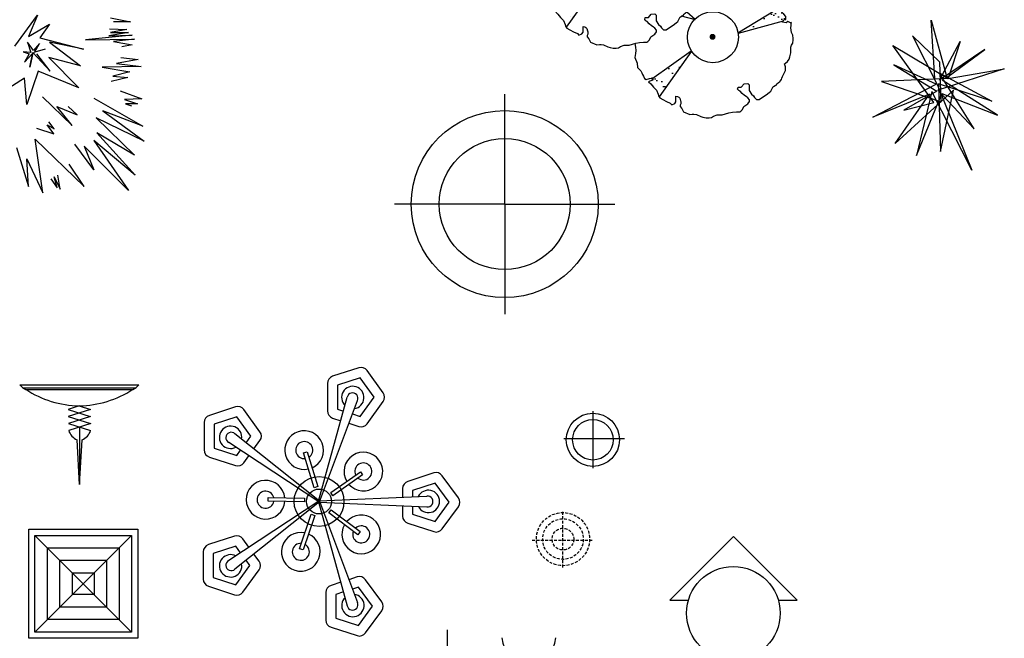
# Model space of a CAD drawing. Header units: inches. Extents: x 100794 to 106273, y 288 to 2276.
# Tile 30 of 149: x 102322 to 102490, y 620 to 725. Entities that reach past the tile are written whole.
import ezdxf

# ---------------------------------------------------------------- set-up
doc = ezdxf.new("R2010")
doc.units = ezdxf.units.IN
doc.header["$MEASUREMENT"] = 0
doc.linetypes.add('TRATTEGGIATA', pattern=[0.75, 0.5, -0.25])
doc.layers.get('0').update_dxf_attribs({"linetype": 'CONTINUOUS'})
pattern_1 = [(37.5, (84315.302, -23625.77), (-1.600031, 48.941324), [0, -38.608, 0, -43.18, 0, -41.275]), (7.5, (84315.3, -23625.77), (44.95233, 71.68251), [0, -20.828, 0, -34.798, 0, -13.335]), (327.5, (84284.06, -23625.77), (79.099237, 0.143718), [0, -12.7, 0, -45.72, 0, -59.69]), (317.5, (84284.06, -23625.77), (76.355645, 22.29293), [0, -6.35, 0, -29.972, 0, -34.29])]
pattern_2 = [(37.5, (84017.08, -23402.252), (-1.600031, 48.941324), [0, -38.608, 0, -43.18, 0, -41.275]), (7.5, (84017.08, -23402.25), (44.95233, 71.68251), [0, -20.828, 0, -34.798, 0, -13.335]), (327.5, (83985.836, -23402.252), (79.099237, 0.143718), [0, -12.7, 0, -45.72, 0, -59.69]), (317.5, (83985.836, -23402.25), (76.355645, 22.29293), [0, -6.35, 0, -29.972, 0, -34.29])]

# ---------------------------------------------------------------- blocks, each defined once
blk = doc.blocks.new('A$C50DA48EA')
h = blk.add_hatch()
h.set_pattern_fill('AR-SAND', color=256, style=0)
h.set_pattern_definition(pattern_2)
h.paths.add_polyline_path([(88.9, 629.2), (84, 629.8), (76.1, 637.7), (73.1, 641.3), (71.2, 642), (63.9, 638.3), (60.3, 632.2), (53, 631.6), (45.7, 631), (42.6, 624.3), (42.1, 619.6), (193, 540.5, -0.001094), (193.3, 540.8)])
h = blk.add_hatch()
h.set_pattern_fill('AR-SAND', color=256, style=0)
h.set_pattern_definition(pattern_2)
h.paths.add_polyline_path([(475.6, 533.2), (478, 538), (484.5, 539.3), (484.5, 544.6), (484.5, 548.5), (478, 556.4), (472.8, 560.3), (472.8, 565.5), (476.7, 577.3), (478, 582.6), (480.6, 586.5), (480.6, 586.9), (331, 496.7, -0.007326), (331.4, 494.3)])
h = blk.add_hatch()
h.set_pattern_fill('AR-SAND', color=256, style=0)
h.set_pattern_definition(pattern_2)
h.paths.add_polyline_path([(182.4, 437, -0.006046), (181.3, 438.6), (54.9, 348.6), (57.6, 344.1), (48.4, 341.5), (44.5, 338.8), (51, 332.3), (60.2, 321.8), (69.4, 312.6), (74.6, 299.5), (77.2, 291.7), (77.8, 290.8)])
h = blk.add_hatch()
h.set_pattern_fill('AR-SAND', color=256, style=0)
h.set_pattern_definition(pattern_1)
h.paths.add_polyline_path([(773.8, 309.7), (776.2, 314.5), (782.8, 315.8), (782.8, 321.1), (782.8, 325), (776.2, 332.8), (771, 336.8), (771, 342), (774.9, 353.8), (776.2, 359.1), (778.8, 363), (778.8, 363.3), (629.2, 273.2, -0.007326), (629.6, 270.8)])
h = blk.add_hatch()
h.set_pattern_fill('AR-SAND', color=256, style=0)
h.set_pattern_definition(pattern_1)
h.paths.add_polyline_path([(480.6, 213.4, -0.006046), (479.6, 215.1), (353.1, 125), (355.8, 120.6), (346.6, 117.9), (342.7, 115.3), (349.2, 108.8), (358.4, 98.3), (367.6, 89.1), (372.8, 76), (375.4, 68.1), (376, 67.3)])
at = {"color": 7}
for p, q in [((199.7, 726.8), (196.7, 726.2)), ((204.6, 728.6), (199.7, 726.8)), ((207, 731.6), (204.6, 728.6)), ((212.5, 733.5), (207, 731.6)), ((217.4, 734.1), (212.5, 733.5)), ((221, 734.1), (217.4, 734.1)), ((224.7, 732.9), (221, 734.1)), ((227.7, 731), (224.7, 732.9)), ((228.9, 729.8), (227.7, 731)), ((231.4, 726.8), (228.9, 729.8)), ((232.6, 725.5), (231.4, 726.8)), ((267.9, 729.2), (264.9, 724.9)), ((269.1, 730.4), (267.9, 729.2)), ((270.3, 730.4), (269.1, 730.4)), ((272.8, 730.4), (270.3, 730.4)), ((274.6, 730.4), (272.8, 730.4)), ((276.4, 729.2), (274.6, 730.4)), ((277.7, 726.8), (276.4, 729.2)), ((279.5, 723.7), (277.7, 726.8)), ((301.4, 726.8), (296.5, 725.5)), ((303.8, 727.4), (301.4, 726.8)), ((306.3, 727.4), (303.8, 727.4)), ((308.7, 727.4), (306.3, 727.4)), ((313.6, 727.4), (308.7, 727.4)), ((318.4, 726.2), (313.6, 727.4)), ((131.5, 695.6), (127.8, 694.9)), ((133.9, 705.9), (131.5, 695.6)), ((138.2, 708.5), (133.9, 705.9)), ((143.7, 710.3), (138.2, 708.5)), ((152.2, 712.8), (143.7, 710.3)), ((155.3, 714.6), (152.2, 712.8)), ((158.9, 717), (155.3, 714.6)), ((163.8, 720.7), (158.9, 717)), ((167.5, 722.5), (163.8, 720.7)), ((174.8, 723.1), (167.5, 722.5)), ((183.3, 724.9), (174.8, 723.1)), ((186.9, 724.9), (183.3, 724.9)), ((191.8, 725.5), (186.9, 724.9)), ((196.7, 726.2), (191.8, 725.5)), ((235.6, 722.5), (232.6, 725.5)), ((239.3, 718.2), (235.6, 722.5)), ((243.6, 716.4), (239.3, 718.2)), ((247.8, 714), (243.6, 716.4)), ((249.6, 710.3), (247.8, 714)), ((251.5, 704.8), (249.6, 710.3)), ((253.9, 696.3), (251.5, 704.8)), ((253.9, 696.3), (252.7, 697.5)), ((252.7, 697.5), (253.9, 696.3)), ((255.7, 696.3), (253.9, 696.3)), ((257, 700), (255.7, 696.3)), ((258.2, 705.4), (257, 700)), ((259.4, 712.8), (258.2, 705.4)), ((261.2, 719.5), (259.4, 712.8)), ((262.4, 721.9), (261.2, 719.5)), ((264.9, 724.9), (262.4, 721.9)), ((282.5, 723.7), (279.5, 723.7)), ((284.3, 723.7), (282.5, 723.7)), ((288, 723.7), (284.3, 723.7)), ((290.4, 724.9), (288, 723.7)), ((292.9, 724.9), (290.4, 724.9)), ((296.5, 725.5), (292.9, 724.9)), ((322.7, 724.3), (318.4, 726.2)), ((327, 723.1), (322.7, 724.3)), ((329.4, 723.1), (327, 723.1)), ((331.8, 722.5), (329.4, 723.1)), ((334.3, 722.5), (331.8, 722.5)), ((337.9, 720.7), (334.3, 722.5)), ((342.8, 719.5), (337.9, 720.7)), ((350.1, 717.6), (342.8, 719.5)), ((354.4, 715.2), (350.1, 717.6)), ((358, 713.4), (354.4, 715.2)), ((361.7, 711.5), (358, 713.4)), ((365.3, 711.5), (361.7, 711.5)), ((371.4, 711.5), (365.3, 711.5)), ((374.1, 712.4), (371.4, 711.5)), ((379.3, 706.7), (374.1, 712.4)), ((382.4, 705.8), (379.3, 706.7)), ((390.2, 700.5), (382.4, 705.8)), ((394.2, 696.6), (390.2, 700.5)), ((395.5, 692.7), (394.2, 696.6)), ((77.3, 665.7), (73.7, 662.7)), ((82.2, 670), (77.3, 665.7)), ((84.6, 671.8), (82.2, 670)), ((88.3, 672.4), (84.6, 671.8)), ((91.9, 676.1), (88.3, 672.4)), ((95, 684.6), (91.9, 676.1)), ((99.2, 688.2), (95, 684.6)), ((101.7, 690.7), (99.2, 688.2)), ((106.5, 693.1), (101.7, 690.7)), ((107.8, 694.3), (106.5, 693.1)), ((113.8, 694.9), (107.8, 694.3)), ((116.9, 694.3), (113.8, 694.9)), ((118.7, 693.1), (116.9, 694.3)), ((122.4, 693.7), (118.7, 693.1)), ((127.8, 694.9), (122.4, 693.7)), ((398.1, 687.4), (395.5, 692.7)), ((404.6, 680.9), (398.1, 687.4)), ((417.7, 671.7), (404.6, 680.9)), ((417.7, 671.7), (415.1, 675.6)), ((415.1, 675.6), (417.7, 671.7)), ((420.4, 667.8), (417.7, 671.7)), ((425.6, 657.3), (420.4, 667.8)), ((60.3, 632.2), (53, 631.6)), ((63.9, 638.3), (60.3, 632.2)), ((71.2, 642), (63.9, 638.3)), ((73.1, 641.3), (71.2, 642)), ((73.7, 662.7), (72.4, 656)), ((72.4, 656), (72.4, 656)), ((72.4, 656), (74.3, 648.7)), ((76.1, 637.7), (73.1, 641.3)), ((74.3, 648.7), (77.3, 645)), ((76.1, 637.7), (76.1, 637.7)), ((84, 629.8), (76.1, 637.7)), ((77.3, 645), (81.6, 641.3)), ((81.6, 641.3), (87.1, 633.4)), ((87.1, 633.4), (88.9, 629.2)), ((428.2, 652), (425.6, 657.3)), ((436.1, 638.9), (428.2, 652)), ((438.7, 637.6), (436.1, 638.9)), ((443.9, 641.5), (438.7, 637.6)), ((451.8, 641.5), (443.9, 641.5)), ((451.8, 641.5), (449.2, 642.9)), ((449.2, 642.9), (451.8, 641.5)), ((455.7, 636.3), (451.8, 641.5)), ((463.6, 624.5), (455.7, 636.3)), ((41.4, 612.1), (39, 598.1)), ((42.6, 624.3), (41.4, 612.1)), ((45.7, 631), (42.6, 624.3)), ((53, 631.6), (45.7, 631)), ((88.9, 629.2), (84, 629.8)), ((468.8, 615.3), (463.6, 624.5)), ((471.4, 611.4), (468.8, 615.3)), ((474.1, 606.2), (471.4, 611.4)), ((476.7, 599.6), (474.1, 606.2)), ((17, 570.7), (16.4, 563.4)), ((22.5, 578), (17, 570.7)), ((30.4, 582.3), (22.5, 578)), ((35.3, 586.5), (30.4, 582.3)), ((39, 598.1), (35.3, 586.5)), ((472.8, 565.5), (476.7, 577.3)), ((480.6, 590.4), (476.7, 599.6)), ((476.7, 577.3), (478, 582.6)), ((478, 582.6), (480.6, 586.5)), ((480.6, 586.5), (480.6, 590.4)), ((12.8, 539), (10.3, 534.1)), ((14.6, 545.1), (12.8, 539)), ((15.2, 551.8), (14.6, 545.1)), ((16.4, 563.4), (15.2, 551.8)), ((472.8, 560.3), (472.8, 565.5)), ((478, 556.4), (472.8, 560.3)), ((474.1, 530.2), (478, 538)), ((484.5, 548.5), (478, 556.4)), ((478, 538), (484.5, 539.3)), ((484.5, 544.6), (484.5, 548.5)), ((484.5, 539.3), (484.5, 544.6)), ((5.5, 509.8), (3, 503.1)), ((8.5, 528.1), (5.5, 509.8)), ((10.3, 534.1), (8.5, 528.1)), ((485.9, 528.8), (474.1, 530.2)), ((491.1, 532.8), (485.9, 528.8)), ((501.6, 527.5), (491.1, 532.8)), ((501.6, 527.5), (500.3, 530.2)), ((500.3, 530.2), (501.6, 527.5)), ((500.3, 511.8), (501.6, 519.7)), ((502.9, 497.4), (500.3, 511.8)), ((501.6, 522.3), (501.6, 527.5)), ((501.6, 519.7), (501.6, 522.3)), ((505.3, 508.1), (502.8, 505.1)), ((510.7, 509.9), (505.3, 508.1)), ((515.6, 510.6), (510.7, 509.9)), ((519.3, 510.6), (515.6, 510.6)), ((522.9, 509.3), (519.3, 510.6)), ((526, 507.5), (522.9, 509.3)), ((527.2, 506.3), (526, 507.5)), ((529.6, 503.2), (527.2, 506.3)), ((566.1, 505.7), (563.1, 501.4)), ((567.4, 506.9), (566.1, 505.7)), ((568.6, 506.9), (567.4, 506.9)), ((571, 506.9), (568.6, 506.9)), ((572.8, 506.9), (571, 506.9)), ((574.7, 505.7), (572.8, 506.9)), ((575.9, 503.2), (574.7, 505.7)), ((1.2, 490.3), (0.6, 476.3)), ((0.6, 476.3), (1.2, 465.9)), ((3, 503.1), (1.2, 490.3)), ((505.5, 490.8), (502.9, 497.4)), ((506.8, 488.2), (505.5, 490.8)), ((508.1, 477.7), (506.8, 488.2)), ((508.1, 473.8), (508.1, 477.7)), ((530.8, 502), (529.6, 503.2)), ((533.9, 499), (530.8, 502)), ((537.5, 494.7), (533.9, 499)), ((541.8, 492.9), (537.5, 494.7)), ((546, 490.5), (541.8, 492.9)), ((547.9, 486.8), (546, 490.5)), ((549.7, 481.3), (547.9, 486.8)), ((552.1, 472.8), (549.7, 481.3)), ((550.9, 474), (552.1, 472.8)), ((552.1, 472.8), (550.9, 474)), ((555.2, 476.4), (554, 472.8)), ((556.4, 481.9), (555.2, 476.4)), ((557.6, 489.2), (556.4, 481.9)), ((559.4, 495.9), (557.6, 489.2)), ((560.7, 498.4), (559.4, 495.9)), ((563.1, 501.4), (560.7, 498.4)), ((577.7, 500.2), (575.9, 503.2)), ((580.7, 500.2), (577.7, 500.2)), ((582.6, 500.2), (580.7, 500.2)), ((586.2, 500.2), (582.6, 500.2)), ((588.7, 501.4), (586.2, 500.2)), ((591.1, 501.4), (588.7, 501.4)), ((594.7, 502), (591.1, 501.4)), ((599.6, 503.2), (594.7, 502)), ((602.1, 503.9), (599.6, 503.2)), ((604.5, 503.9), (602.1, 503.9)), ((606.9, 503.9), (604.5, 503.9)), ((611.8, 503.9), (606.9, 503.9)), ((616.7, 502.6), (611.8, 503.9)), ((620.9, 500.8), (616.7, 502.6)), ((625.2, 499.6), (620.9, 500.8)), ((627.6, 499.6), (625.2, 499.6)), ((630.1, 499), (627.6, 499.6)), ((632.5, 499), (630.1, 499)), ((636.1, 497.2), (632.5, 499)), ((641, 495.9), (636.1, 497.2)), ((648.3, 494.1), (641, 495.9)), ((652.6, 491.7), (648.3, 494.1)), ((656.2, 489.8), (652.6, 491.7)), ((659.9, 488), (656.2, 489.8)), ((663.5, 488), (659.9, 488)), ((669.6, 488), (663.5, 488)), ((672.4, 488.9), (669.6, 488)), ((677.5, 483.1), (672.4, 488.9)), ((680.6, 482.2), (677.5, 483.1)), ((688.5, 477), (680.6, 482.2)), ((692.4, 473.1), (688.5, 477)), ((1.2, 465.9), (2.4, 450.7)), ((2.4, 450.7), (3.7, 439.7)), ((500.3, 450.2), (502.9, 456.8)), ((500.3, 431.9), (500.3, 450.2)), ((502.9, 456.8), (506.8, 463.3)), ((506.8, 463.3), (508.1, 473.8)), ((554, 472.8), (552.1, 472.8)), ((693.7, 469.1), (692.4, 473.1)), ((696.3, 463.9), (693.7, 469.1)), ((702.9, 457.3), (696.3, 463.9)), ((716, 448.2), (702.9, 457.3)), ((713.3, 452.1), (716, 448.2)), ((716, 448.2), (713.3, 452.1)), ((718.6, 444.2), (716, 448.2)), ((723.8, 433.8), (718.6, 444.2)), ((1.8, 429.4), (0, 417.2)), ((0, 417.2), (7.3, 398.9)), ((3.7, 439.7), (1.8, 429.4)), ((489.8, 404.4), (495, 412.2)), ((495, 412.2), (497.6, 418.8)), ((497.6, 418.8), (500.3, 431.9)), ((726.4, 428.5), (723.8, 433.8)), ((734.3, 415.4), (726.4, 428.5)), ((736.9, 414.1), (734.3, 415.4)), ((742.2, 418), (736.9, 414.1)), ((750, 418), (742.2, 418)), ((747.4, 419.3), (750, 418)), ((750, 418), (747.4, 419.3)), ((754, 412.8), (750, 418)), ((761.8, 401), (754, 412.8)), ((7.3, 398.9), (9.1, 384.7)), ((9.1, 384.7), (19.6, 374.2)), ((480.6, 396.5), (483.2, 399.1)), ((483.2, 387.3), (480.6, 396.5)), ((483.2, 399.1), (489.8, 404.4)), ((483.2, 375.5), (483.2, 387.3)), ((767, 391.8), (761.8, 401)), ((769.7, 387.9), (767, 391.8)), ((772.3, 382.6), (769.7, 387.9)), ((774.9, 376.1), (772.3, 382.6)), ((19.6, 374.2), (22.2, 367.7)), ((22.2, 367.7), (24.8, 362.4)), ((24.8, 362.4), (27.4, 357.2)), ((27.4, 357.2), (31.4, 349.3)), ((31.4, 349.3), (36.6, 346.7)), ((36.6, 346.7), (47.1, 349.3)), ((47.1, 349.3), (53.6, 350.6)), ((53.6, 350.6), (56.3, 350.6)), ((56.3, 350.6), (53.6, 350.6)), ((53.6, 350.6), (57.6, 344.1)), ((470.1, 346.7), (471.4, 350.6)), ((471.4, 350.6), (474.1, 355.9)), ((474.1, 355.9), (483.2, 375.5)), ((771, 342), (774.9, 353.8)), ((778.8, 366.9), (774.9, 376.1)), ((774.9, 353.8), (776.2, 359.1)), ((776.2, 359.1), (778.8, 363)), ((778.8, 363), (778.8, 366.9)), ((48.4, 341.5), (44.5, 338.8)), ((44.5, 338.8), (51, 332.3)), ((57.6, 344.1), (48.4, 341.5)), ((51, 332.3), (60.2, 321.8)), ((60.2, 321.8), (69.4, 312.6)), ((330, 315.2), (331.3, 321.8)), ((331.3, 321.8), (335.2, 321.8)), ((335.2, 321.8), (339.2, 321.8)), ((339.2, 321.8), (341.8, 321.8)), ((341.8, 321.8), (350.9, 332.3)), ((350.9, 332.3), (362.7, 333.6)), ((362.7, 333.6), (366.7, 329.7)), ((366.7, 329.7), (366.7, 325.7)), ((366.7, 325.7), (366.7, 319.2)), ((366.7, 319.2), (366.7, 311.3)), ((440, 315.2), (443.9, 324.4)), ((443.9, 324.4), (445.2, 324.4)), ((445.2, 324.4), (450.5, 327)), ((450.5, 327), (453.1, 328.4)), ((453.1, 328.4), (457, 332.3)), ((457, 332.3), (459.7, 336.2)), ((459.7, 336.2), (464.9, 340.1)), ((464.9, 340.1), (466.2, 341.5)), ((466.2, 341.5), (470.1, 346.7)), ((771, 336.8), (771, 342)), ((776.2, 332.8), (771, 336.8)), ((782.8, 325), (776.2, 332.8)), ((782.8, 321.1), (782.8, 325)), ((782.8, 315.8), (782.8, 321.1)), ((69.4, 312.6), (74.6, 299.5)), ((74.6, 299.5), (77.2, 291.7)), ((77.2, 291.7), (79.8, 287.7)), ((79.8, 287.7), (90.3, 282.5)), ((132.2, 291.7), (132.2, 293)), ((132.2, 293), (137.5, 291.7)), ((132.2, 277.2), (132.2, 291.7)), ((137.5, 291.7), (141.4, 290.3)), ((141.4, 290.3), (144, 286.4)), ((144, 286.4), (146.6, 278.6)), ((333.9, 311.3), (330, 315.2)), ((337.9, 308.7), (333.9, 311.3)), ((344.4, 302.1), (337.9, 308.7)), ((352.3, 295.6), (344.4, 302.1)), ((357.5, 291.7), (352.3, 295.6)), ((362.7, 287.7), (357.5, 291.7)), ((368, 281.2), (362.7, 287.7)), ((366.7, 311.3), (374.5, 299.5)), ((374.5, 299.5), (381.1, 294.3)), ((381.1, 294.3), (383.7, 289)), ((383.7, 289), (390.2, 282.5)), ((399.4, 282.5), (409.9, 290.3)), ((409.9, 290.3), (421.7, 296.9)), ((421.7, 296.9), (430.8, 304.8)), ((430.8, 304.8), (436.1, 308.7)), ((436.1, 308.7), (440, 315.2)), ((772.3, 306.6), (776.2, 314.5)), ((784.1, 305.3), (772.3, 306.6)), ((776.2, 314.5), (782.8, 315.8)), ((789.3, 309.3), (784.1, 305.3)), ((799.8, 304), (789.3, 309.3)), ((798.5, 306.6), (799.8, 304)), ((799.8, 304), (798.5, 306.6)), ((798.5, 288.3), (799.8, 296.2)), ((801.1, 273.9), (798.5, 288.3)), ((799.8, 298.8), (799.8, 304)), ((799.8, 296.2), (799.8, 298.8)), ((90.3, 282.5), (102.1, 275.9)), ((102.1, 275.9), (113.9, 270.7)), ((113.9, 270.7), (119.1, 265.5)), ((119.1, 265.5), (128.3, 269.4)), ((128.3, 269.4), (132.2, 274.6)), ((132.2, 274.6), (132.2, 277.2)), ((147.9, 268.1), (145.3, 264.1)), ((145.3, 264.1), (145.3, 260.2)), ((145.3, 260.2), (150.6, 253.7)), ((146.6, 278.6), (147.9, 275.9)), ((147.9, 275.9), (147.9, 268.1)), ((150.6, 253.7), (155.8, 243.2)), ((344.4, 249.7), (348.3, 256.3)), ((348.3, 256.3), (349.6, 260.2)), ((349.6, 260.2), (362.7, 268.1)), ((362.7, 268.1), (368, 275.9)), ((368, 275.9), (368, 281.2)), ((390.2, 282.5), (399.4, 282.5)), ((803.7, 267.3), (801.1, 273.9)), ((805, 264.7), (803.7, 267.3)), ((806.3, 254.2), (805, 264.7)), ((806.3, 250.3), (806.3, 254.2)), ((155.8, 243.2), (176.8, 234)), ((176.8, 234), (184.6, 235.3)), ((184.6, 235.3), (189.9, 235.3)), ((189.9, 235.3), (197.7, 234)), ((197.7, 234), (212.1, 227.4)), ((212.1, 227.4), (218.7, 226.1)), ((218.7, 226.1), (229.1, 223.5)), ((229.1, 223.5), (238.3, 223.5)), ((238.3, 223.5), (246.2, 224.8)), ((246.2, 224.8), (252.7, 228.8)), ((252.7, 228.8), (264.5, 232.7)), ((264.5, 232.7), (280.2, 232.7)), ((280.2, 232.7), (301.2, 239.2)), ((300.7, 227.2), (301.9, 216.2)), ((301.2, 239.2), (313, 241.9)), ((313, 241.9), (326.1, 243.2)), ((326.1, 243.2), (336.5, 243.2)), ((336.5, 243.2), (340.5, 244.5)), ((340.5, 244.5), (344.4, 249.7)), ((798.5, 226.7), (801.1, 233.3)), ((798.5, 208.4), (798.5, 226.7)), ((801.1, 233.3), (805, 239.8)), ((805, 239.8), (806.3, 250.3)), ((300.1, 205.9), (298.2, 193.7)), ((298.2, 193.7), (305.5, 175.4)), ((301.9, 216.2), (300.1, 205.9)), ((793.2, 188.7), (795.9, 195.3)), ((795.9, 195.3), (798.5, 208.4)), ((305.5, 175.4), (307.3, 161.2)), ((307.3, 161.2), (317.8, 150.7)), ((778.8, 173), (781.5, 175.6)), ((781.5, 163.8), (778.8, 173)), ((781.5, 175.6), (788, 180.8)), ((781.5, 152), (781.5, 163.8)), ((788, 180.8), (793.2, 188.7)), ((317.8, 150.7), (320.4, 144.1)), ((320.4, 144.1), (323.1, 138.9)), ((323.1, 138.9), (325.7, 133.7)), ((325.7, 133.7), (329.6, 125.8)), ((345.3, 125.8), (351.9, 127.1)), ((354.5, 127.1), (351.9, 127.1)), ((351.9, 127.1), (354.5, 127.1)), ((351.9, 127.1), (355.8, 120.6)), ((768.4, 123.2), (769.7, 127.1)), ((769.7, 127.1), (772.3, 132.4)), ((772.3, 132.4), (781.5, 152)), ((329.6, 125.8), (334.8, 123.2)), ((334.8, 123.2), (345.3, 125.8)), ((346.6, 117.9), (342.7, 115.3)), ((342.7, 115.3), (349.2, 108.8)), ((355.8, 120.6), (346.6, 117.9)), ((349.2, 108.8), (358.4, 98.3)), ((358.4, 98.3), (367.6, 89.1)), ((628.2, 91.7), (629.5, 98.3)), ((629.5, 98.3), (633.5, 98.3)), ((633.5, 98.3), (637.4, 98.3)), ((637.4, 98.3), (640, 98.3)), ((640, 98.3), (649.2, 108.8)), ((649.2, 108.8), (661, 110.1)), ((661, 110.1), (664.9, 106.1)), ((664.9, 106.1), (664.9, 102.2)), ((664.9, 102.2), (664.9, 95.7)), ((664.9, 95.7), (664.9, 87.8)), ((738.2, 91.7), (742.2, 100.9)), ((742.2, 100.9), (743.5, 100.9)), ((743.5, 100.9), (748.7, 103.5)), ((748.7, 103.5), (751.3, 104.8)), ((751.3, 104.8), (755.3, 108.8)), ((755.3, 108.8), (757.9, 112.7)), ((757.9, 112.7), (763.1, 116.6)), ((763.1, 116.6), (764.4, 117.9)), ((764.4, 117.9), (768.4, 123.2)), ((367.6, 89.1), (372.8, 76)), ((372.8, 76), (375.4, 68.1)), ((375.4, 68.1), (378.1, 64.2)), ((378.1, 64.2), (388.5, 59)), ((430.4, 69.5), (435.7, 68.1)), ((430.4, 68.1), (430.4, 69.5)), ((430.4, 53.7), (430.4, 68.1)), ((435.7, 68.1), (439.6, 66.8)), ((439.6, 66.8), (442.2, 62.9)), ((632.1, 87.8), (628.2, 91.7)), ((636.1, 85.2), (632.1, 87.8)), ((642.6, 78.6), (636.1, 85.2)), ((650.5, 72.1), (642.6, 78.6)), ((655.7, 68.1), (650.5, 72.1)), ((661, 64.2), (655.7, 68.1)), ((666.2, 57.7), (661, 64.2)), ((664.9, 87.8), (672.7, 76)), ((672.7, 76), (679.3, 70.8)), ((679.3, 70.8), (681.9, 65.5)), ((681.9, 65.5), (688.5, 59)), ((697.6, 59), (708.1, 66.8)), ((708.1, 66.8), (719.9, 73.4)), ((719.9, 73.4), (729.1, 81.2)), ((729.1, 81.2), (734.3, 85.2)), ((734.3, 85.2), (738.2, 91.7)), ((388.5, 59), (400.3, 52.4)), ((400.3, 52.4), (412.1, 47.2)), ((412.1, 47.2), (417.4, 41.9)), ((417.4, 41.9), (426.5, 45.9)), ((426.5, 45.9), (430.4, 51.1)), ((430.4, 51.1), (430.4, 53.7)), ((442.2, 62.9), (444.9, 55)), ((446.2, 44.6), (443.5, 40.6)), ((443.5, 40.6), (443.5, 36.7)), ((443.5, 36.7), (448.8, 30.1)), ((444.9, 55), (446.2, 52.4)), ((446.2, 52.4), (446.2, 44.6)), ((642.6, 26.2), (646.6, 32.8)), ((646.6, 32.8), (647.9, 36.7)), ((647.9, 36.7), (661, 44.6)), ((661, 44.6), (666.2, 52.4)), ((666.2, 52.4), (666.2, 57.7)), ((688.5, 59), (697.6, 59)), ((448.8, 30.1), (454, 19.7)), ((454, 19.7), (475, 10.5)), ((475, 10.5), (482.8, 11.8)), ((482.8, 11.8), (488.1, 11.8)), ((488.1, 11.8), (495.9, 10.5)), ((495.9, 10.5), (510.3, 3.9)), ((510.3, 3.9), (516.9, 2.6)), ((516.9, 2.6), (527.4, 0)), ((536.5, 0), (544.4, 1.3)), ((544.4, 1.3), (550.9, 5.2)), ((550.9, 5.2), (562.7, 9.2)), ((562.7, 9.2), (578.4, 9.2)), ((578.4, 9.2), (599.4, 15.7)), ((599.4, 15.7), (611.2, 18.3)), ((611.2, 18.3), (624.3, 19.7)), ((624.3, 19.7), (634.8, 19.7)), ((634.8, 19.7), (638.7, 21)), ((638.7, 21), (642.6, 26.2)), ((527.4, 0), (536.5, 0))]:
    blk.add_line(p, q, dxfattribs=at)
for p, q in [((252.7, 697.5), (250.5, 564.1)), ((193, 540.5), (41.9, 619.8)), ((88.9, 629.2), (194.1, 540.1)), ((331, 496.7), (480.6, 586.9)), ((475.6, 533.2), (331.4, 494.3)), ((550.9, 474), (548.7, 340.6)), ((54.9, 348.6), (181.3, 438.6)), ((182.4, 437), (77.8, 290.8)), ((629.2, 273.2), (778.8, 363.3)), ((493, 314.7), (447.6, 326.1)), ((464.7, 340), (492.3, 316.6)), ((773.8, 309.7), (629.6, 270.8)), ((301.1, 226.9), (299.3, 238.3)), ((353.1, 125), (479.6, 215.1)), ((480.6, 213.4), (376, 67.3))]:
    blk.add_line(p, q)
for points in [[(332.3, 482.3, -1), (168.7, 482.3, -1)], [(630.5, 258.8, -1), (466.9, 258.8, -1)]]:
    blk.add_lwpolyline(points, format="xyb", close=True, dxfattribs=at)
at = {"color": 7, "const_width": 9.6}
for points in [[(249.3, 488.2, 1), (249.3, 478.6, 1)], [(547.6, 264.7, 1), (547.6, 255.1, 1)]]:
    blk.add_lwpolyline(points, format="xyb", close=True, dxfattribs=at)
at = {"color": 7}
for centre in [(250.5, 482.3), (548.7, 258.8)]:
    blk.add_circle(centre, 81.8, dxfattribs=at)

msp = doc.modelspace()

# ---------------------------------------------------------------- linework, layer by layer
at = {"color": 7}
for p, q in [((102321.00266, 720.65253), (102324.8847, 725.90461)), ((102324.8847, 725.90461), (102323.35385, 722.29276)), ((102323.35385, 722.29276), (102326.92882, 724.37246)), ((102326.92882, 724.37246), (102325.29263, 722.07422)), ((102337.34666, 725.46754), (102340.71766, 724.80953)), ((102340.71766, 724.80953), (102337.85769, 724.80953)), ((102340.4106, 722.94837), (102337.03959, 722.40323)), ((102337.1427, 723.60638), (102340.10353, 723.49591)), ((102340.10353, 723.49591), (102337.34666, 722.94837)), ((102337.34666, 722.94837), (102340.4106, 722.94837)), ((102323.14765, 721.30814), (102323.76178, 719.55745)), ((102324.16971, 719.88646), (102323.14765, 721.30814)), ((102325.19177, 721.08961), (102324.16971, 719.88646)), ((102324.37367, 719.55745), (102325.19177, 721.08961)), ((102325.29263, 722.07422), (102332.74963, 720.10499)), ((102332.74963, 720.10499), (102326.92882, 721.30814)), ((102326.92882, 721.30814), (102332.2386, 717.25922)), ((102341.02249, 722.51129), (102333.0567, 721.74522)), ((102333.0567, 721.74522), (102341.43266, 721.85568)), ((102337.03959, 722.40323), (102341.02249, 722.51129)), ((102341.43266, 721.85568), (102337.85769, 721.41861)), ((102337.85769, 721.41861), (102341.02249, 720.87107)), ((102322.43265, 719.66552), (102323.45471, 719.33891)), ((102323.76178, 719.55745), (102322.43265, 719.66552)), ((102322.63886, 717.91483), (102324.06884, 719.44698)), ((102323.45471, 719.33891), (102322.63886, 717.91483)), ((102323.55781, 717.04068), (102324.06884, 719.55745)), ((102324.06884, 719.44698), (102323.55781, 717.04068)), ((102324.06884, 719.55745), (102327.02968, 716.38267)), ((102324.47677, 719.66552), (102326.21383, 720.21306)), ((102327.02968, 716.38267), (102324.78384, 719.33891)), ((102341.02249, 720.87107), (102339.28768, 720.54207)), ((102332.2386, 717.25922), (102326.82572, 718.6809)), ((102326.82572, 718.6809), (102331.93378, 713.53689)), ((102342.04455, 718.3543), (102338.36872, 717.69629)), ((102338.36872, 717.69629), (102342.55558, 717.14875)), ((102339.08371, 718.6809), (102342.04455, 718.3543)), ((102324.9878, 716.38267), (102323.04678, 710.69352)), ((102331.93378, 713.53689), (102324.9878, 716.38267)), ((102342.55558, 717.14875), (102335.91667, 717.04068)), ((102335.91667, 717.04068), (102340.61456, 716.2746)), ((102340.61456, 716.2746), (102337.75459, 715.50852)), ((102322.63886, 715.17952), (102318.55286, 712.55228)), ((102323.04678, 710.69352), (102322.63886, 715.17952)), ((102340.3075, 715.28999), (102337.44752, 714.63198)), ((102337.75459, 715.50852), (102340.3075, 715.28999)), ((102338.98061, 712.99175), (102342.65868, 711.67813)), ((102325.7028, 712.00474), (102330.80861, 707.08167)), ((102334.48668, 711.7862), (102342.86265, 706.9712)), ((102342.65868, 711.67813), (102339.6956, 711.56767)), ((102339.6956, 711.56767), (102341.94369, 710.80159)), ((102339.89957, 710.80159), (102340.92163, 710.47258)), ((102341.94369, 710.80159), (102339.89957, 710.80159)), ((102404.60708, 693.69077), (102404.60708, 712.47256)), ((102328.1526, 710.36452), (102331.62671, 708.94043)), ((102330.80861, 707.08167), (102328.1526, 710.36452)), ((102331.62671, 708.94043), (102330.09362, 710.36452)), ((102336.01753, 709.59844), (102343.06661, 704.45443)), ((102342.86265, 706.9712), (102336.01753, 709.59844)), ((102327.74467, 706.53413), (102326.82572, 707.73728)), ((102343.06661, 704.45443), (102334.89461, 708.39529)), ((102334.89461, 708.39529), (102341.43266, 702.04573)), ((102324.68074, 706.64219), (102327.64381, 705.65758)), ((102326.51865, 707.18973), (102327.74467, 706.53413)), ((102327.64381, 705.65758), (102326.51865, 707.18973)), ((102334.99771, 705.87611), (102341.53352, 698.65481)), ((102341.43266, 702.04573), (102334.99771, 705.87611)), ((102324.47677, 704.78343), (102332.85273, 696.68318)), ((102325.80366, 695.5905), (102324.47677, 704.78343)), ((102341.53352, 698.65481), (102334.48668, 704.5649)), ((102334.48668, 704.5649), (102340.4106, 696.02757)), ((102321.30973, 703.35934), (102323.35385, 696.68318)), ((102334.48668, 699.52895), (102331.21878, 703.90689)), ((102332.85273, 703.57788), (102334.48668, 699.52895)), ((102340.4106, 696.02757), (102332.85273, 703.57788)), ((102323.35385, 696.68318), (102323.04678, 701.39012)), ((102323.04678, 701.39012), (102325.80366, 695.5905)), ((102332.85273, 696.68318), (102330.29758, 700.51357)), ((102327.13278, 697.9968), (102328.2557, 696.46464)), ((102327.74467, 698.3258), (102328.76673, 696.24611)), ((102328.2557, 696.46464), (102327.74467, 698.3258)), ((102328.76673, 696.24611), (102328.35881, 698.65481)), ((102404.60708, 693.69077), (102385.82529, 693.69077)), ((102404.60708, 693.69077), (102423.38886, 693.69077)), ((102404.60708, 693.69077), (102404.60708, 674.90899)), ((102379.68967, 665.75347), (102375.23288, 664.30538)), ((102383.87144, 661.49854), (102381.117, 665.28971)), ((102321.84901, 662.87793), (102342.15772, 662.87793)), ((102322.40606, 662.34599), (102341.60067, 662.34599)), ((102322.85734, 662.08003), (102341.1494, 662.08003)), ((102374.35075, 663.09122), (102374.35075, 658.40508)), ((102372.83296, 642.97537), (102377.74712, 660.72687)), ((102332.00337, 659.25748), (102330.09671, 658.66825)), ((102332.00337, 659.25748), (102333.91002, 658.66825)), ((102358.66226, 659.09043), (102354.20548, 657.64233)), ((102373.01522, 642.91615), (102379.47366, 660.16588)), ((102381.117, 656.20659), (102383.87144, 659.99776)), ((102330.09671, 658.66825), (102333.87751, 657.46185)), ((102333.91002, 658.66825), (102330.12922, 657.46185)), ((102330.12922, 657.46185), (102333.91002, 656.25544)), ((102333.94252, 657.46185), (102330.16172, 656.25544)), ((102362.84403, 654.83549), (102360.08959, 658.62666)), ((102375.23288, 657.19092), (102376.64156, 656.73322)), ((102330.16172, 656.25544), (102333.94252, 655.04903)), ((102333.97503, 656.25544), (102330.19423, 655.04903)), ((102332.06838, 655.64705), (102332.06838, 645.85245)), ((102353.32334, 656.42817), (102353.32334, 651.74203)), ((102378.02067, 656.28511), (102379.68967, 655.74283)), ((102372.98042, 643.02328), (102358.57071, 654.49607)), ((102332.06838, 645.85245), (102331.62907, 653.45224)), ((102332.06838, 645.85245), (102332.50768, 653.45224)), ((102372.86777, 642.86823), (102357.50365, 653.02739)), ((102361.81254, 651.91498), (102362.84403, 653.33471)), ((102354.20548, 650.52787), (102358.66226, 649.07978)), ((102360.08959, 649.54354), (102360.9602, 650.74183)), ((102392.52443, 647.81422), (102388.06765, 646.36612)), ((102396.7062, 643.55929), (102393.95176, 647.35045)), ((102372.92409, 643.04158), (102391.32533, 643.85345)), ((102387.18551, 645.15196), (102387.18551, 643.6708)), ((102372.86777, 643.02328), (102357.50365, 632.86412)), ((102372.98042, 642.86823), (102358.57071, 631.39544)), ((102372.83296, 642.91615), (102377.74712, 625.16464)), ((102372.92409, 642.84993), (102372.92409, 643.04158)), ((102372.92409, 642.84993), (102391.32533, 642.03806)), ((102373.01522, 642.97537), (102379.47366, 625.72563)), ((102387.18551, 642.22071), (102387.18551, 640.46583)), ((102393.95176, 638.26734), (102396.7062, 642.0585)), ((102388.06765, 639.25167), (102392.52443, 637.80357)), ((102340.93315, 620.67652), (102324.44317, 637.16649)), ((102324.44317, 620.67652), (102340.93315, 637.16649)), ((102358.50137, 637.03318), (102354.04459, 635.58508)), ((102360.9602, 635.14968), (102359.9287, 636.56941)), ((102353.16245, 634.37092), (102353.16245, 629.68479)), ((102362.68314, 632.77825), (102361.81254, 633.97653)), ((102359.9287, 627.4863), (102362.68314, 631.27746)), ((102354.04459, 628.47063), (102358.50137, 627.02253)), ((102376.64156, 629.15829), (102374.97256, 628.616)), ((102379.42934, 630.0641), (102378.02067, 629.6064)), ((102383.61111, 625.80917), (102380.85667, 629.60033)), ((102374.09042, 627.40184), (102374.09042, 622.71571)), ((102432.81024, 626.12464), (102435.97237, 626.12464)), ((102451.28914, 626.12464), (102454.49453, 626.12464)), ((102380.85667, 620.51722), (102383.61111, 624.30838)), ((102374.97256, 621.50155), (102379.42934, 620.05345))]:
    msp.add_line(p, q, dxfattribs=at)
at = {"color": 7, "linetype": 'Continuous'}
for p, q in [((102419.65676, 658.33523), (102419.65676, 648.61832)), ((102414.68829, 653.69259), (102425.057, 653.69259)), ((102394.77943, 621.04405), (102394.77943, 603.3532))]:
    msp.add_line(p, q, dxfattribs=at)
at = {"color": 7, "linetype": 'TRATTEGGIATA'}
for p, q in [((102414.55319, 631.66844), (102414.55319, 641.38535)), ((102419.524, 636.31297), (102409.15529, 636.31297))]:
    msp.add_line(p, q, dxfattribs=at)
at = {"color": 7}
for points in [[(102477.98712, 715.19103), (102477.3684, 725.06991), (102480.04513, 715.3213), (102486.56589, 720.0732), (102478.83611, 714.83152), (102482.34675, 721.45915), (102480.26382, 715.12851), (102489.87204, 716.76983), (102478.52761, 713.15898), (102484.7283, 706.5262), (102478.75877, 716.06638), (102487.73755, 711.26244), (102478.66896, 714.20105), (102478.97919, 702.64964), (102481.21593, 713.12253), (102471.24852, 704.01993), (102477.12568, 712.45036), (102467.45343, 708.5321), (102478.25736, 714.175), (102471.0281, 717.43668), (102478.3347, 712.94014), (102472.75272, 709.69405), (102477.83331, 711.04877), (102470.82186, 720.72963), (102480.26382, 715.12851), (102468.93185, 714.61784), (102479.06812, 711.12693), (102478.84855, 717.93169), (102474.23025, 722.39176), (102478.47605, 713.98222), (102484.34336, 699.47655), (102477.5115, 712.88804), (102474.88894, 701.97748), (102479.18369, 712.58063), (102488.71544, 708.84483), (102479.24771, 714.85757)], [(102378.6181, 657.88079), (102379.92163, 657.45725), (102382.31261, 660.74815), (102379.92163, 664.03905), (102376.05294, 662.78204), (102376.05294, 658.71426)], [(102376.05294, 658.71426), (102377.09614, 658.3753)], [(102360.47958, 652.97626), (102361.2852, 654.0851), (102358.89422, 657.376), (102355.02553, 656.11899), (102355.02553, 652.05121), (102358.89422, 650.7942)], [(102358.89422, 650.7942), (102359.53895, 651.6816)], [(102388.8877, 642.14561), (102388.8877, 640.775), (102392.75639, 639.51799), (102395.14737, 642.80889), (102392.75639, 646.0998), (102388.8877, 644.84278)], [(102388.8877, 644.84278), (102388.8877, 643.7459)], [(102432.81024, 626.12464), (102443.65238, 636.96678), (102454.49453, 626.12464)], [(102359.53895, 634.20992), (102358.73333, 635.31876), (102354.86464, 634.06174), (102354.86464, 629.99397), (102358.73333, 628.73695), (102361.12431, 632.02786)], [(102361.12431, 632.02786), (102360.47958, 632.91525)], [(102377.09614, 627.51621), (102375.79261, 627.09267), (102375.79261, 623.02489), (102379.6613, 621.76787), (102382.05228, 625.05878), (102379.6613, 628.34968)], [(102379.6613, 628.34968), (102378.6181, 628.01072)]]:
    msp.add_lwpolyline(points, dxfattribs=at)
for points in [[(102372.72306, 645.4955), (102372.10568, 645.30457), (102370.27186, 651.23419), (102370.88923, 651.42512)], [(102375.28692, 643.92487), (102374.91455, 644.45302), (102379.98728, 648.02945), (102380.35965, 647.50129)], [(102370.43702, 643.54247), (102370.42783, 642.89631), (102364.22174, 642.9846), (102364.23093, 643.63076)], [(102371.58803, 640.7648), (102372.19973, 640.55639), (102370.19798, 634.68132), (102369.58628, 634.88974)], [(102374.58544, 641.00114), (102374.97268, 641.51849), (102379.94162, 637.79921), (102379.55438, 637.28186)], [(102323.3793, 619.61265), (102323.3793, 638.23036), (102341.99702, 638.23036), (102341.99702, 619.61265)], [(102324.44317, 620.67652), (102324.44317, 637.16649), (102340.93315, 637.16649), (102340.93315, 620.67652)], [(102326.57091, 622.80425), (102326.57091, 635.03876), (102338.80541, 635.03876), (102338.80541, 622.80425)], [(102328.69865, 624.93199), (102328.69865, 632.91102), (102336.67767, 632.91102), (102336.67767, 624.93199)], [(102330.82639, 627.05973), (102330.82639, 630.78328), (102334.54993, 630.78328), (102334.54993, 627.05973)]]:
    msp.add_lwpolyline(points, close=True, dxfattribs=at)
for centre, radius in [((102404.60708, 693.69077), 15.95804), ((102372.92409, 642.94576), 4.25548), ((102372.92409, 642.94576), 2.12774), ((102443.63076, 623.88545), 7.97902)]:
    msp.add_circle(centre, radius, dxfattribs=at)
at = {"color": 7, "linetype": 'Continuous'}
for centre, radius in [((102404.60708, 693.69077), 11.17611), ((102419.65676, 653.47678), 4.53456), ((102419.65676, 653.47678), 3.46218)]:
    msp.add_circle(centre, radius, dxfattribs=at)
at = {"color": 7, "linetype": 'TRATTEGGIATA'}
for radius in [4.53456, 3.46218, 1.85361]:
    msp.add_circle((102414.55319, 636.5269), radius, dxfattribs=at)
at = {"color": 7}
for centre, radius, start, end in [((102380.08417, 664.53931), 1.27664, 36, 108), ((102375.62739, 663.09122), 1.27664, 108, 180), ((102324.05879, 664.6344), 2.82282, 218.4798845, 244.8099837), ((102332.36541, 676.66006), 17.40635, 236.8904444, 268.8081951), ((102331.64132, 676.66006), 17.40635, 271.1918049, 303.1095556), ((102339.94794, 664.6344), 2.82282, 295.1900163, 321.5201155), ((102378.67845, 660.696), 1.91193, 278.5998164, 226.247091), ((102378.64899, 660.56516), 0.91625, 334.1652797, 169.8347203), ((102382.83861, 660.74815), 1.27664, 324, 36), ((102359.05677, 657.87626), 1.27664, 36, 108), ((102354.59998, 656.42817), 1.27664, 108, 180), ((102375.62739, 658.40508), 1.27664, 180, 252), ((102357.82081, 653.9036), 1.91193, 350.5998165, 298.247091), ((102380.08417, 656.95699), 1.27664, 252, 324), ((102332.87125, 656.01148), 2.84478, 199.7747123, 244.1094778), ((102331.2655, 656.01148), 2.84478, 295.8905222, 340.2252877), ((102357.93613, 653.83515), 0.91625, 46.1652797, 241.8347203), ((102361.81121, 654.0851), 1.27664, 324, 36), ((102370.39302, 651.71795), 3.30271, 293.9237229, 282.6928289), ((102370.39302, 651.71795), 1.45319, 302.6521835, 276.9313161), ((102354.59998, 651.74203), 1.27664, 180, 252), ((102380.4848, 648.06371), 3.30271, 221.9237229, 210.6928289), ((102359.05677, 650.29394), 1.27664, 252, 324), ((102380.4848, 648.06371), 1.45319, 230.6521835, 204.9313161), ((102392.91893, 646.60006), 1.27664, 36, 108), ((102363.7991, 643.24931), 3.30271, 5.9237229, 354.6928289), ((102388.46215, 645.15196), 1.27664, 108, 180), ((102363.7991, 643.24931), 1.45319, 14.6521835, 348.9313161), ((102391.58377, 642.95816), 1.91193, 206.5998165, 154.2470911), ((102391.45023, 642.94576), 0.91625, 262.1652797, 97.8347203), ((102395.67337, 642.80889), 1.27664, 324, 36), ((102380.12794, 637.33663), 3.30271, 149.9237229, 138.6928289), ((102388.46215, 640.46583), 1.27664, 180, 252), ((102380.12794, 637.33663), 1.45319, 158.6521835, 132.9313161), ((102358.89588, 635.81902), 1.27664, 36, 108), ((102369.81561, 634.36117), 3.30271, 77.9237229, 66.6928289), ((102392.91893, 639.01773), 1.27664, 252, 324), ((102354.4391, 634.37092), 1.27664, 108, 180), ((102369.81561, 634.36117), 1.45319, 86.6521835, 60.9313161), ((102357.83539, 631.96784), 1.91193, 62.5998165, 10.247091), ((102357.93613, 632.05636), 0.91625, 118.1652797, 313.8347203), ((102361.65032, 632.02786), 1.27664, 324, 36), ((102354.4391, 629.68479), 1.27664, 180, 252), ((102375.36706, 627.40184), 1.27664, 108, 180), ((102379.82385, 628.84994), 1.27664, 36, 108), ((102358.89588, 628.23669), 1.27664, 252, 324), ((102378.70205, 625.20318), 1.91193, 134.5998165, 82.2470911), ((102378.64899, 625.32635), 0.91625, 190.1652797, 25.8347203), ((102382.57829, 625.05878), 1.27664, 324, 36), ((102375.36706, 622.71571), 1.27664, 180, 252), ((102379.82385, 621.26761), 1.27664, 252, 324)]:
    msp.add_arc(centre, radius, start, end, dxfattribs=at)
at = {"color": 7, "linetype": 'Continuous'}
msp.add_arc((102408.7278, 619.99567), 4.59583, 184.0959625, 355.9040375, dxfattribs=at)

# ---------------------------------------------------------------- block references
at = {"xscale": 0.05319347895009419, "yscale": 0.05319347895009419, "zscale": 0.05319347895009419}
msp.add_blockref('A$C50DA48EA', (102410.9466, 708.41036), dxfattribs=at)

doc.saveas('drawing.dxf')
